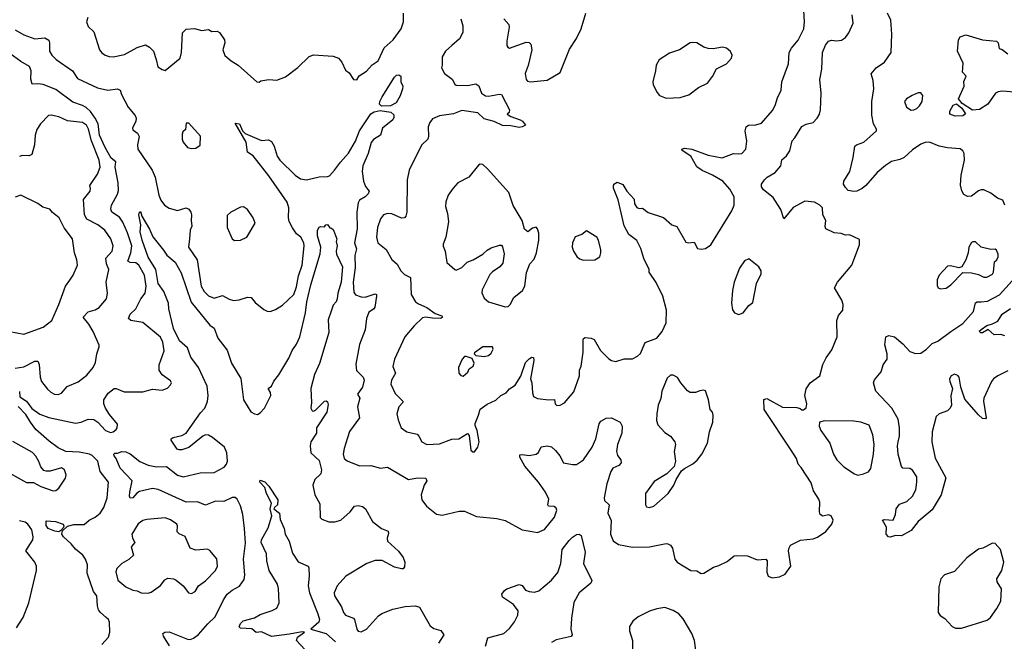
# Model space of a CAD drawing. Extents: x 1550320 to 1685906, y 509093 to 640511.
# Tile 78 of 256: x 1591316 to 1598350, y 547739 to 552179. Entities that reach past the tile are written whole.
import ezdxf

# ---------------------------------------------------------------- set-up
doc = ezdxf.new("R2010")
doc.units = 0

msp = doc.modelspace()

# ---------------------------------------------------------------- linework, layer by layer
at = {"layer": '0CON20XD'}
for points in [[(1594265, 550047.8), (1594215, 550055.4), (1594195, 550048.8), (1594135, 549991.4), (1594067.8, 549915), (1593994.4, 549755.6), (1593983, 549703), (1594001.9, 549655), (1593972, 549605), (1593967.9, 549575), (1593999.4, 549509.4), (1594054, 549455), (1594053.8, 549445), (1594024.4, 549415), (1594011.5, 549365), (1594020.2, 549320.2), (1594040.8, 549265), (1594082.5, 549235), (1594155, 549218.8), (1594168.8, 549205), (1594188.8, 549165), (1594225, 549145.8), (1594315, 549150), (1594403.9, 549183.9), (1594454.1, 549185.9), (1594515, 549222.5), (1594528.3, 549208.3), (1594540, 549105), (1594553.3, 549093.3), (1594565, 549092.5), (1594590, 549125), (1594600, 549165), (1594585.7, 549245), (1594569.5, 549279.5), (1594569.2, 549295), (1594594.3, 549355), (1594605, 549398), (1594655, 549434.2), (1594717.6, 549462.4), (1594753.8, 549495), (1594792, 549515), (1594816.3, 549543.7), (1594855, 549569.4), (1594895.9, 549634.1), (1594930.4, 549729.6), (1594955, 549758), (1594975, 549768.8), (1594986, 549766), (1594989.4, 549745), (1594965.4, 549615), (1594975.4, 549585), (1594979.5, 549515), (1594987, 549487), (1595014.4, 549474.4), (1595095, 549464), (1595136.2, 549466.2), (1595142.5, 549435), (1595153.9, 549423.9), (1595177.5, 549425), (1595207.9, 549442.1), (1595275, 549520), (1595315.4, 549634.6), (1595316.5, 549675), (1595327.5, 549705), (1595341.8, 549805), (1595340.8, 549889.2), (1595345, 549902.5), (1595355, 549910), (1595400, 549905), (1595420, 549895), (1595466.1, 549816.1), (1595525, 549756.2), (1595545, 549744), (1595575, 549738.8), (1595635, 549756), (1595695, 549758), (1595730, 549775), (1595751.2, 549795), (1595785.7, 549874.3), (1595867.5, 549905), (1595905, 549952.5), (1595933.8, 550015), (1595937.5, 550105), (1595910.8, 550205), (1595863.2, 550303.2), (1595813.8, 550375), (1595812.5, 550395), (1595774.1, 550474.1), (1595753.3, 550545), (1595725, 550602.5), (1595668.8, 550645), (1595635.7, 550705.7), (1595592.3, 550892.3), (1595557.5, 550975), (1595558.3, 550988.3), (1595560, 551005), (1595585, 551017.5), (1595625, 551002.5), (1595654.2, 550954.2), (1595706.1, 550896.1), (1595709.2, 550865), (1595725, 550838.8), (1595741.2, 550831.2), (1595765, 550833.8), (1595805, 550802.5), (1595916.1, 550766.1), (1595975, 550713.3), (1596011.2, 550701.2), (1596075, 550589.4), (1596094.6, 550584.6), (1596135, 550590), (1596157.5, 550545), (1596185, 550540), (1596215, 550544.2), (1596255, 550571.2), (1596403.3, 550815), (1596420.6, 550855), (1596420, 550915), (1596389.2, 550969.2), (1596339.4, 551025), (1596265, 551069.6), (1596191.5, 551101.5), (1596155, 551127.1), (1596111.1, 551205), (1596048.8, 551245), (1596047.5, 551255), (1596065, 551262), (1596117.5, 551255), (1596235, 551211.5), (1596335, 551191.9), (1596415, 551224.2), (1596455, 551220), (1596475, 551224.2), (1596505, 551253.8), (1596511.3, 551311.3), (1596499.2, 551385), (1596505.9, 551414.1), (1596523.9, 551426.1), (1596575, 551427.1), (1596615, 551439.2), (1596695, 551530), (1596714.5, 551565.5), (1596728.9, 551621.1), (1596756, 551675), (1596760.8, 551735), (1596807.8, 551865), (1596813.5, 551945), (1596829.5, 551975), (1596877.6, 552032.4), (1596918.9, 552115), (1596923.9, 552165), (1596917.8, 552245)], [(1597495, 551876.7), (1597541.2, 551945), (1597546.2, 552075), (1597540, 552175), (1597515.9, 552225.9)], [(1591803.3, 552195), (1591793.3, 552165), (1591805, 552130), (1591845, 552092.5), (1591887.1, 551965), (1591903.4, 551943.4), (1591926.6, 551926.6), (1591955, 551915.7), (1591985, 551912.9), (1592065, 551930), (1592155, 551980.8), (1592215, 552000), (1592245, 551983.3), (1592271.2, 551955), (1592292.5, 551895), (1592302.3, 551842.3), (1592335, 551823.3), (1592355, 551816.7), (1592464, 551905), (1592473.1, 551945), (1592480, 552085), (1592505, 552112), (1592565, 552115.7), (1592617.7, 552102.3), (1592665, 552108.8), (1592690, 552095), (1592726.1, 552096.1), (1592745, 552087.5), (1592780, 552035), (1592781.2, 552015), (1592767.5, 551965), (1592783.1, 551923.1), (1592826.7, 551885), (1592876.2, 551855), (1593010, 551735), (1593026.4, 551733.6), (1593038.3, 551741.7), (1593097, 551753), (1593153.2, 551746.8), (1593215, 551770.8), (1593302.8, 551837.2), (1593384.5, 551915.5), (1593415, 551927.5), (1593555, 551917.5), (1593593.3, 551905), (1593618.8, 551875), (1593645, 551817.5), (1593669.3, 551799.3), (1593701.7, 551751.7), (1593725, 551750), (1593740.7, 551779.3), (1593795, 551812.5), (1593833.6, 551856.4), (1593878, 551885), (1593921.3, 551978.7), (1593984.5, 552035.5), (1594041.1, 552115), (1594058.8, 552165), (1594059.1, 552225)], [(1594467.1, 552185), (1594481.4, 552135), (1594482.4, 552087.6), (1594457.3, 552042.8), (1594403.1, 551995), (1594357.8, 551955), (1594335.6, 551915), (1594335.6, 551855), (1594329.4, 551835), (1594350.8, 551795), (1594405, 551754.5), (1594425, 551718), (1594435, 551710.6), (1594515, 551708.5), (1594575, 551721.4), (1594597.6, 551707.6), (1594616.2, 551655), (1594645, 551634.2), (1594665, 551632), (1594745, 551647.5), (1594758.8, 551645), (1594815.8, 551535), (1594813.3, 551516.7), (1594800, 551505), (1594825, 551488.8), (1594892.5, 551465), (1594907.5, 551455), (1594930, 551425), (1594907, 551413), (1594885, 551410), (1594825, 551422), (1594765, 551423.1), (1594705, 551452), (1594635, 551470.6), (1594590, 551515), (1594475, 551530), (1594415, 551506.2), (1594315, 551491.9), (1594265, 551470), (1594245.7, 551445), (1594235.6, 551415), (1594237.7, 551347.7), (1594231.2, 551325), (1594190, 551285), (1594171.5, 551255), (1594099.4, 551105), (1594085.7, 551035), (1594082.5, 550805), (1594075, 550776.2), (1594065, 550764.2), (1594045, 550761.1), (1593975, 550791.9), (1593945, 550795.6), (1593915, 550785.8), (1593893.6, 550756.4), (1593872, 550695), (1593864.6, 550625), (1593875.5, 550585), (1593935, 550536.7), (1593975.5, 550465.5), (1594011.9, 550431.9), (1594038.1, 550385), (1594065, 550360), (1594108.3, 550338.3), (1594114.1, 550215.9), (1594144.2, 550165), (1594165, 550149.4), (1594225, 550122.9), (1594285, 550080), (1594333.3, 550065), (1594336.2, 550055), (1594325, 550044.3), (1594265, 550047.8)], [(1594774.1, 552184.1), (1594811.2, 552145), (1594813.8, 552125), (1594796.2, 552025), (1594796.7, 551995), (1594803.9, 551983.9), (1594815, 551976.7), (1594935, 552018.8), (1594955, 552016.7), (1594967.5, 552005), (1594974, 551965), (1594949.1, 551850.9), (1594927.5, 551795), (1594935, 551752.5), (1594945, 551740), (1594965, 551734.2)], [(1594964, 548526), (1595015, 548516), (1595065, 548538.6), (1595137.1, 548625), (1595154.6, 548675), (1595149.2, 548689.2), (1595135, 548701.1), (1595093.8, 548705), (1595090, 548715), (1595095.7, 548755), (1595072.5, 548805), (1595022.9, 548875), (1594925, 548991.2), (1594888.8, 549055), (1594890, 549070), (1594905, 549073.8), (1594955, 549067.5), (1595005, 549076), (1595022.3, 549087.7), (1595042.7, 549127.3), (1595085.8, 549135.8), (1595115, 549128.8), (1595145, 549101.2), (1595174, 549065), (1595202, 549015), (1595265, 549001.1), (1595295, 549001.9), (1595345, 549035.6), (1595405.3, 549125), (1595431.8, 549185), (1595456.4, 549293.6), (1595468.2, 549311.8), (1595505, 549333.8), (1595545, 549334.3), (1595605, 549303.8), (1595620, 549275), (1595618, 549225), (1595586.7, 549145), (1595579.1, 549095), (1595587.2, 549067.2), (1595612, 549035), (1595612.5, 549015), (1595596.2, 548995), (1595554.5, 548975.5), (1595538.9, 548951.1), (1595511.5, 548865), (1595492.9, 548762.9), (1595495, 548744), (1595527.1, 548715), (1595518.1, 548655), (1595541.7, 548601.7), (1595538, 548505), (1595557, 548457), (1595595, 548430), (1595695, 548411.9), (1595816.6, 548413.4), (1595935, 548438), (1595945.8, 548435.8), (1595965, 548426.2), (1595980, 548405), (1595995.8, 548325.8), (1596013.3, 548305), (1596110, 548245), (1596155, 548242.5), (1596183.6, 548223.6), (1596205, 548226.7), (1596272.1, 548267.9), (1596310.3, 548279.7), (1596371.2, 548308.8), (1596421.2, 548348.8), (1596435, 548353.3), (1596515, 548350), (1596585, 548320), (1596646.4, 548326.4), (1596656.7, 548315), (1596654, 548234), (1596664, 548204), (1596692, 548192), (1596745, 548200), (1596785, 548218.8), (1596826.2, 548275), (1596808, 548385), (1596812.3, 548407.7), (1596823.3, 548425), (1596895, 548460.8), (1596985, 548470), (1597016.8, 548483.2), (1597075, 548523.8), (1597119.2, 548575), (1597126.7, 548605), (1597112.9, 548635), (1597095, 548641.8), (1597055, 548632.9), (1597034.5, 548645), (1597029.1, 548665), (1597032.9, 548732.9), (1597025.4, 548755), (1596987.7, 548815), (1596971, 548871), (1596899.8, 548979.8), (1596876.7, 549005), (1596866.2, 549045), (1596828.6, 549105), (1596634.3, 549395), (1596633, 549467), (1596655, 549472.5), (1596765, 549412.5), (1596868.3, 549408.3), (1596892.5, 549402.5), (1596905, 549392.5), (1596916.7, 549393.3), (1596935, 549407.5), (1596940, 549435), (1596925.8, 549495), (1596935, 549542.5), (1596964.5, 549585.5), (1597033.6, 549636.4), (1597055, 549717.5), (1597078, 549765), (1597119.1, 549820.9), (1597157.5, 549915), (1597155, 550030), (1597165, 550067.5), (1597196.2, 550105), (1597200, 550145), (1597188.8, 550175), (1597136.7, 550265), (1597158.8, 550305), (1597260, 550425), (1597275.7, 550464.3), (1597315, 550570), (1597315, 550610), (1597245, 550643.3), (1597215, 550641.2), (1597185, 550651.2), (1597135, 550656.2), (1597076.1, 550686.1), (1597071.4, 550701.4), (1597075.7, 550745), (1597054.3, 550785), (1597050.8, 550835), (1597032.5, 550855), (1596995, 550875.5), (1596925, 550883.1), (1596841.5, 550838.5), (1596775, 550756.7), (1596752.8, 550822.8), (1596700.2, 550910.2), (1596630.6, 550965), (1596615.7, 550985), (1596615.8, 551005), (1596637.5, 551035), (1596656.4, 551053.6), (1596712.4, 551087.6), (1596754.3, 551135.7), (1596761.1, 551178.9), (1596795, 551206.7), (1596817.7, 551242.3), (1596833.8, 551315), (1596854, 551336), (1596905, 551416.7), (1596935, 551432), (1596985, 551446), (1597014.3, 551475), (1597031.1, 551505), (1597036.2, 551535), (1597041.1, 551655), (1597031.7, 551751.7), (1597046.9, 551825), (1597051.2, 551945), (1597073.2, 551996.8), (1597094.4, 552025.6), (1597115, 552034), (1597155, 552028.1), (1597187, 552033), (1597215, 552052.9), (1597240.6, 552085), (1597270.6, 552155), (1597264.2, 552215)], [(1594965, 551734.2), (1595085, 551748), (1595178.3, 551801.7), (1595245, 551967.5), (1595294.4, 552045.6), (1595326.6, 552113.4), (1595361.9, 552225)], [(1591285, 552105.8), (1591345, 552070), (1591425, 552043.3), (1591495, 552050), (1591523.6, 552033.6), (1591529.4, 552015), (1591530, 551955), (1591545, 551925.5), (1591576.5, 551895), (1591693.9, 551813.9), (1591729.7, 551759.7), (1591872.4, 551692.4), (1591945, 551676.9), (1592015, 551684.2), (1592035, 551676.7), (1592043.5, 551645), (1592090.5, 551555), (1592142.2, 551495), (1592148.6, 551475), (1592145.8, 551455), (1592122, 551405), (1592125, 551392.5), (1592158.8, 551368.8), (1592170, 551345), (1592157.8, 551285), (1592161.1, 551255), (1592263.8, 551105), (1592283.6, 551055), (1592310.4, 550925), (1592325, 550890), (1592351.1, 550855), (1592385, 550833.5), (1592445, 550815.7), (1592505, 550835.7), (1592525, 550825.8), (1592538.6, 550805), (1592544.4, 550785), (1592541.5, 550745), (1592547.1, 550705), (1592533.5, 550675), (1592529.1, 550615), (1592523.3, 550555), (1592583.5, 550465), (1592612.7, 550275), (1592635, 550237.5), (1592665, 550207.5), (1592705, 550190.9), (1592765, 550210), (1592812, 550182), (1592845, 550174.5), (1592885, 550178.5), (1592945, 550197.5), (1592970, 550195), (1592998.8, 550158.8), (1593059.5, 550109.5), (1593085, 550096.2), (1593105, 550094), (1593145, 550108), (1593195, 550140.8), (1593275, 550216), (1593295, 550271.2), (1593309.3, 550350.7), (1593335.2, 550424.8), (1593349.2, 550565), (1593345.5, 550585), (1593325.6, 550625), (1593295, 550650.8), (1593265, 550692.5), (1593242, 550738), (1593235.7, 550765), (1593238.9, 550835), (1593226.2, 550875), (1593095.3, 551065), (1592985, 551206.7), (1592942.8, 551232.8), (1592934.7, 551305), (1592855, 551440), (1592886.7, 551435), (1592908, 551385), (1592927.3, 551367.3), (1593045, 551317.1), (1593095, 551320.8), (1593115, 551309.2), (1593134.5, 551275), (1593156.8, 551205), (1593175.4, 551175), (1593285, 551069.5), (1593323.3, 551043.3), (1593365, 551036.5), (1593455, 551055.7), (1593515, 551060), (1593530, 551065), (1593566.2, 551103.8), (1593607.6, 551162.4), (1593665.3, 551225), (1593715, 551311.1), (1593744.4, 551385.6), (1593824.4, 551505.6), (1593848.2, 551521.8), (1593891.4, 551531.4), (1593968.1, 551518.1), (1593988.9, 551498.9), (1593989.8, 551480.2), (1593983.1, 551465), (1593907.8, 551405), (1593894, 551355), (1593845, 551323.5), (1593827.3, 551302.7), (1593805.6, 551224.4), (1593767.7, 551135), (1593762.3, 551095), (1593772.3, 551025), (1593787.6, 550987.6), (1593813.8, 550955), (1593805.8, 550935), (1593785, 550914.4), (1593745, 550890), (1593735, 550871.2), (1593724.7, 550805), (1593726.6, 550685), (1593717.3, 550635), (1593709.2, 550585), (1593722.1, 550542.1), (1593711.8, 550495), (1593712.8, 550407.2), (1593699.7, 550305), (1593703.7, 550233.7), (1593715, 550213.8), (1593755, 550200.5), (1593785, 550198.1), (1593855, 550220.9), (1593865, 550216), (1593865.4, 550205.4), (1593854.5, 550125), (1593845, 550110.5), (1593810.5, 550089.5), (1593794.6, 550045.4), (1593784.6, 549965), (1593745, 549858), (1593718.5, 549718.5), (1593722.4, 549672.4), (1593770.6, 549625), (1593778.1, 549605), (1593764.4, 549555), (1593730.8, 549505), (1593745.6, 549475), (1593728.9, 549415), (1593743.5, 549335), (1593672.2, 549237.8), (1593657.3, 549192.7), (1593633.9, 549116.1), (1593627.8, 549075), (1593634.3, 549045), (1593655, 549029.2), (1593745, 548992.5), (1593825, 548995.7), (1593895, 548975.8), (1593945, 548982), (1594095, 548896), (1594157.5, 548907.5), (1594216.7, 548905), (1594224, 548885), (1594205.8, 548854.2), (1594184.4, 548785), (1594188.7, 548748.7), (1594222.9, 548705), (1594295, 548648.5), (1594335, 548641.2), (1594455, 548669.6), (1594495, 548668.6), (1594580.9, 548630.9), (1594725.6, 548615.6), (1594785, 548602), (1594905, 548536.2), (1594964, 548526)], [(1595935, 551618.2), (1596035, 551622.5), (1596096.8, 551643.2), (1596165, 551694), (1596230, 551725), (1596266.1, 551773.9), (1596295, 551827.5), (1596365, 551863.3), (1596402.5, 551905), (1596406.7, 551925), (1596395, 551952.5), (1596365, 551976.2), (1596336.4, 551983.6), (1596269.5, 551970.5), (1596235, 551972.5), (1596205, 551982.5), (1596155, 552012.9), (1596125, 552016.9), (1596105, 552012.9), (1596030, 551965), (1595958.8, 551941.2), (1595885, 551892), (1595862.5, 551855), (1595859.4, 551815), (1595840, 551735), (1595841.9, 551715), (1595869.7, 551659.7), (1595888.3, 551638.3), (1595935, 551618.2)], [(1598485, 551655.8), (1598335, 551668.7), (1598306, 551664), (1598286.8, 551653.2), (1598232.5, 551575), (1598172.5, 551537.5), (1598123.7, 551533.7), (1598050.2, 551580.2), (1598021.9, 551615), (1598063.8, 551705), (1598061.2, 551738.8), (1598077.5, 551775), (1598051.2, 551805), (1598057.6, 551867.6), (1598015.7, 551955), (1598024, 552036), (1598035, 552056.7), (1598075, 552070), (1598195, 552035.7), (1598295, 552026.7), (1598306.7, 552015), (1598314.3, 551974.3), (1598335.7, 551965.7), (1598375.5, 551935.5)], [(1591315.8, 549524.2), (1591317.5, 549485), (1591365, 549454.2), (1591402.4, 549402.4), (1591460.5, 549360.5), (1591525, 549337.1), (1591715, 549296.5), (1591755, 549303.5), (1591805, 549326.2), (1591845, 549323.3), (1591875, 549303.3), (1591930, 549245), (1591965, 549231.4), (1591985, 549236), (1592005, 549251.2), (1592014, 549265), (1592015, 549290), (1591958.3, 549358.3), (1591930, 549405), (1591917.5, 549435), (1591917.5, 549465), (1591948.3, 549511.7), (1591992.5, 549545), (1592005.8, 549545.8), (1592062, 549522), (1592195, 549521.2), (1592265, 549540), (1592335, 549533.8), (1592373, 549547), (1592395, 549570), (1592400, 549585), (1592395, 549600), (1592335, 549643.3), (1592312, 549675), (1592312.5, 549715), (1592347.5, 549815), (1592339.4, 549875), (1592321.7, 549911.7), (1592196.1, 550016.1), (1592109.6, 550029.6), (1592093.1, 550045), (1592104.6, 550075), (1592145.9, 550114.1), (1592182.7, 550185), (1592211.9, 550225), (1592220.8, 550275), (1592207.5, 550355), (1592166.7, 550425), (1592145, 550441.6), (1592105, 550446), (1592088.5, 550455), (1592110.4, 550515), (1592117.6, 550565), (1592086.7, 550656.7), (1592053, 550733), (1592028.7, 550768.7), (1591975.6, 550805), (1591966.5, 550825), (1591971.2, 550855), (1592015, 550933.3), (1592021.6, 550958.4), (1592020.3, 551015), (1591998.5, 551125), (1592004.4, 551165), (1591970.4, 551190.4), (1591926.6, 551266.6), (1591887.3, 551355), (1591876.3, 551436.3), (1591856.4, 551476.4), (1591823.3, 551523.3), (1591791.2, 551551.2), (1591765, 551566.9), (1591695, 551590.8), (1591575, 551679.7), (1591483.7, 551716.3), (1591445, 551721.2), (1591405, 551717.5), (1591395.5, 551755.5), (1591399.6, 551815), (1591385.4, 551845), (1591325, 551880.3), (1591245, 551938.6)], [(1598354, 550855), (1598340, 550890), (1598302.5, 550905), (1598255, 550941.2), (1598205, 550963.8), (1598185, 550963.8), (1598165, 550956.2), (1598115, 550917.5), (1598087.3, 550917.3), (1598061.4, 550931.4), (1598046.7, 550956.7), (1598036.6, 550996.6), (1598041.1, 551068.9), (1598065.5, 551175), (1598062.4, 551222.4), (1598055, 551243.3), (1598035, 551257.5), (1597945, 551263.5), (1597884.2, 551275.8), (1597815, 551304.6), (1597785, 551302), (1597755, 551290.5), (1597695, 551249.4), (1597635, 551195.5), (1597605, 551180.8), (1597545, 551165.5), (1597501.3, 551138.7), (1597441.4, 551088.6), (1597362.1, 550995), (1597335, 550974.6), (1597296.7, 550955), (1597275, 550952), (1597235, 550958.8), (1597215, 550980), (1597202, 551005), (1597204, 551025), (1597245.8, 551094.2), (1597270.6, 551195), (1597282, 551275), (1597294.4, 551285.6), (1597346.8, 551303.2), (1597437.5, 551385), (1597437, 551397), (1597416.7, 551435), (1597403.6, 551496.4), (1597403.9, 551593.9), (1597419.2, 551685), (1597414.4, 551745), (1597398.3, 551791.7), (1597435.8, 551834.2), (1597495, 551876.7)], [(1593902, 551562), (1593886.4, 551575), (1593888.9, 551595), (1593905, 551628.9), (1593995, 551768), (1594008.1, 551781.9), (1594025, 551786), (1594038.8, 551775), (1594040, 551735), (1594053.8, 551705), (1594052, 551685), (1594034, 551635), (1594007.1, 551585), (1593965, 551563.6), (1593902, 551562)], [(1597684.1, 551534.1), (1597705, 551534.2), (1597725, 551544.2), (1597745, 551564.2), (1597764.2, 551595), (1597768.3, 551638.3), (1597755, 551657.5), (1597735, 551656.7), (1597692.3, 551637.7), (1597652.5, 551615), (1597637.5, 551595), (1597652.5, 551555), (1597684.1, 551534.1)], [(1597999.3, 551489.3), (1597960, 551505), (1597960, 551525), (1597985, 551568), (1598008.3, 551578.3), (1598047.6, 551547.6), (1598073.3, 551506.7), (1598055, 551492.5), (1597999.3, 551489.3)], [(1591285, 549690.5), (1591345, 549699.4), (1591425, 549740.8), (1591445, 549740), (1591456.3, 549716.3), (1591462.5, 549625), (1591472.9, 549595), (1591515, 549541.2), (1591539.7, 549519.7), (1591564.2, 549504.2), (1591591.7, 549501.7), (1591615, 549511.2), (1591655, 549560), (1591733.3, 549593.3), (1591795, 549640), (1591841.1, 549695), (1591858.3, 549731.7), (1591866.8, 549793.2), (1591885, 549842.5), (1591884.3, 549855), (1591842, 549952), (1591810.6, 550005), (1591770, 550055), (1591806.7, 550093.3), (1591855, 550107.8), (1591885, 550124.4), (1591935.7, 550185), (1591942.9, 550225), (1591934.3, 550305), (1591953.8, 550395), (1591935.5, 550435.5), (1591931.4, 550475), (1591977.3, 550525), (1591983.8, 550565), (1591967.3, 550615), (1591925.2, 550675.2), (1591875.6, 550715), (1591795.5, 550755), (1591779.3, 550785), (1591771.8, 550895), (1591818.9, 550955), (1591822.5, 550972.5), (1591816.9, 550995), (1591873, 551075), (1591890.5, 551125), (1591883.3, 551175), (1591829.1, 551315), (1591808, 551398), (1591793.1, 551425), (1591765, 551444.4), (1591657.7, 551457.7), (1591595, 551484.4), (1591542.5, 551497.5), (1591521.2, 551495), (1591464, 551435), (1591438, 551395), (1591426, 551355), (1591421.4, 551285), (1591404.2, 551215.8), (1591385, 551206), (1591335, 551210), (1591315, 551201.4)], [(1592545, 551260), (1592575, 551262.5), (1592605.9, 551284.1), (1592607, 551347), (1592525, 551440), (1592505, 551440), (1592500, 551395), (1592483, 551377), (1592478.3, 551361.7), (1592477.5, 551325), (1592483.3, 551305), (1592515, 551266.7), (1592545, 551260)], [(1594785, 550127.5), (1594805, 550130), (1594820, 550145), (1594846.1, 550193.9), (1594908, 550245), (1594925.8, 550275), (1594936.1, 550373.9), (1594961.2, 550435), (1594991.2, 550468.8), (1595009.2, 550515), (1595026, 550605), (1595026, 550655), (1595015.9, 550685.9), (1595005, 550697.5), (1594979.3, 550690.7), (1594946.4, 550663.6), (1594922.7, 550682.7), (1594906.7, 550745), (1594840.9, 550850.9), (1594810, 550945), (1594658.8, 551115), (1594625, 551144), (1594605, 551146.2), (1594595, 551140), (1594525.6, 551054.4), (1594447.3, 551012.7), (1594412, 550975), (1594378, 550925), (1594360.7, 550879.3), (1594357.5, 550845), (1594373.3, 550795), (1594378.8, 550735), (1594360.8, 550625), (1594340.8, 550575), (1594341.5, 550561.5), (1594356.6, 550526.6), (1594368.8, 550445), (1594424.2, 550394.2), (1594435, 550391.2), (1594475, 550408), (1594513.4, 550446.6), (1594555, 550463.1), (1594626.2, 550503.8), (1594655, 550532.5), (1594685, 550550.8), (1594745, 550568.8), (1594757.5, 550567.5), (1594765.8, 550555.8), (1594777.3, 550507.3), (1594768.8, 550441.2), (1594747, 550413), (1594695, 550378.8), (1594675, 550358), (1594621.3, 550248.7), (1594618.3, 550228.3), (1594635, 550190), (1594664.4, 550164.4), (1594785, 550127.5)], [(1591245, 549951.1), (1591345, 549932.2), (1591485, 549983.3), (1591545, 550030.8), (1591596.5, 550145), (1591644.4, 550275), (1591675, 550319.2), (1591698.9, 550355), (1591729.2, 550425), (1591725.8, 550465), (1591707.1, 550515), (1591694.5, 550614.5), (1591635, 550692.5), (1591599.2, 550765), (1591550.9, 550800.9), (1591531.2, 550825), (1591480.9, 550840.9), (1591445.5, 550865.5), (1591325, 550926.9), (1591285, 550911.9)], [(1592851.7, 550601.7), (1592895, 550604), (1592938, 550625), (1592999.2, 550725), (1592984.6, 550764.6), (1592945, 550823.3), (1592915, 550842), (1592895, 550840), (1592824.6, 550805.4), (1592799.5, 550780.5), (1592798.6, 550695), (1592834.1, 550614.1), (1592851.7, 550601.7)], [(1592387, 547707), (1592343.1, 547775), (1592338.8, 547795), (1592352.5, 547805), (1592385, 547806), (1592515, 547754.5), (1592535, 547751.5), (1592558.8, 547761.2), (1592595, 547788.6), (1592660, 547865), (1592712.5, 547915), (1592771.5, 548035), (1592799.4, 548075), (1592835, 548104.4), (1592887.4, 548132.6), (1592920, 548180), (1592925.6, 548214.4), (1592914.4, 548325), (1592929, 548441), (1592921.4, 548545), (1592910.2, 548645), (1592895, 548706), (1592871.1, 548755), (1592856.6, 548766.6), (1592835, 548765.3), (1592775, 548738.9), (1592715, 548739.5), (1592645, 548711.1), (1592586.1, 548736.1), (1592505, 548733.3), (1592305, 548824.2), (1592265, 548831.8), (1592171.9, 548808.1), (1592152.6, 548797.4), (1592125.7, 548765), (1592105, 548761.2), (1592100, 548775), (1592102.5, 548805), (1592120.8, 548885), (1592033.8, 548975), (1592005.6, 549045.6), (1591991.4, 549065), (1591988, 549075), (1591995, 549083.8), (1592016.4, 549083.6), (1592045, 549095.6), (1592075, 549091.9), (1592105, 549077.5), (1592175, 549023.8), (1592235, 548997.3), (1592295, 548984.4), (1592365, 548988), (1592444.2, 548925), (1592485, 548914.3), (1592605, 548942.8), (1592704.6, 548944.6), (1592777.3, 548982.7), (1592795, 549004.3), (1592801.1, 549025), (1592795.9, 549085), (1592780.5, 549125), (1592695, 549195.4), (1592665, 549212.1), (1592645, 549213.5), (1592625, 549205.5), (1592525, 549124.4), (1592475, 549106.9), (1592455, 549105.8), (1592442.1, 549112.1), (1592397.5, 549175), (1592397.5, 549185), (1592412.5, 549195), (1592475, 549210), (1592505, 549226), (1592608.1, 549371.9), (1592640, 549405), (1592657.2, 549452.8), (1592662.3, 549495), (1592655, 549562.5), (1592594.2, 549695), (1592539.2, 549769.2), (1592514.3, 549835), (1592459, 549885), (1592414.3, 549974.3), (1592381.2, 550115), (1592380, 550155), (1592347.1, 550237.1), (1592305, 550295.8), (1592288.8, 550395), (1592235, 550482.5), (1592190.8, 550605), (1592177.9, 550665), (1592181.1, 550715), (1592167.5, 550785), (1592171.9, 550805), (1592180, 550810), (1592190, 550775), (1592245, 550682.5), (1592267.1, 550627.1), (1592345, 550534), (1592367.9, 550497.9), (1592427.5, 550447.5), (1592469.9, 550369.9), (1592540.7, 550160.7), (1592675, 549997.3), (1592705.7, 549975), (1592730.8, 549905), (1592798.7, 549818.7), (1592830, 549725), (1592897, 549617), (1592914.7, 549465), (1592968.2, 549378.2), (1592995, 549362.9), (1593015, 549360), (1593035, 549370.5), (1593065, 549404.5), (1593110, 549495), (1593107.4, 549517.4), (1593092.5, 549545), (1593115, 549560.8), (1593132.7, 549597.3), (1593167.6, 549642.4), (1593238.6, 549761.4), (1593264, 549816), (1593295, 549860.4), (1593318.9, 549915), (1593358.9, 550085), (1593368.3, 550165), (1593395.7, 550284.3), (1593463.5, 550506.5), (1593467.8, 550555), (1593444.3, 550635.7), (1593444.2, 550675), (1593455, 550696.2), (1593465, 550702.5), (1593495, 550700), (1593502.5, 550715), (1593515, 550716.7), (1593531.7, 550691.7), (1593545, 550690), (1593555, 550680), (1593582, 550615), (1593577.5, 550595), (1593585.5, 550565), (1593577.3, 550525), (1593579.6, 550505), (1593621.9, 550415), (1593613.2, 550305), (1593589.5, 550225), (1593584.2, 550185.8), (1593576.2, 550165), (1593555, 550140), (1593542.1, 550097.9), (1593519.5, 550035), (1593526.1, 549943.9), (1593457.4, 549722.6), (1593421.7, 549645), (1593396.2, 549545), (1593400.9, 549445), (1593395.7, 549405), (1593405, 549386.2), (1593415, 549382.9), (1593429.8, 549390.2), (1593495, 549453.8), (1593505, 549456.7), (1593515, 549450), (1593521.2, 549431.2), (1593510.4, 549375), (1593436.2, 549265), (1593436, 549225), (1593397.5, 549165), (1593390.8, 549135), (1593397.1, 549085), (1593455, 549030.8), (1593472.9, 548965), (1593467.1, 548935), (1593424.6, 548895.4), (1593410, 548855), (1593425.7, 548785), (1593460.5, 548720.5), (1593464, 548624), (1593475, 548611.2), (1593525, 548592.5), (1593567, 548593), (1593611.2, 548605), (1593676.3, 548663.7), (1593707.5, 548705), (1593735, 548710), (1593765, 548702), (1593786.2, 548685), (1593835.7, 548595), (1593902, 548545), (1593948, 548525), (1593951.7, 548508.3), (1593942, 548475), (1593944, 548455), (1594022.3, 548382.3), (1594057, 548337), (1594068.8, 548305), (1594065, 548270), (1594055, 548257.5), (1594045, 548256.7), (1593995, 548269.2), (1593905, 548315.5), (1593855, 548317.1), (1593797.5, 548295), (1593645.7, 548205), (1593584, 548135), (1593562.5, 548085), (1593565.8, 548065), (1593615.6, 547985), (1593630.4, 547945), (1593645, 547927.1), (1593702, 547905), (1593709.2, 547895), (1593725.7, 547825), (1593735, 547812.5), (1593755, 547807.1), (1593793.7, 547826.3), (1593879.4, 547920.6), (1593903, 547937), (1593982.2, 547967.8), (1594071.1, 547988.9), (1594145, 547993.8), (1594173.3, 547983.3), (1594248.9, 547848.9), (1594275, 547830.8), (1594325.8, 547815.8), (1594346.2, 547785), (1594308, 547725)], [(1595345, 550460.8), (1595425, 550463.8), (1595460, 550485), (1595469.2, 550515), (1595469.2, 550535), (1595450.6, 550605), (1595438.6, 550625), (1595365, 550670), (1595332.5, 550645), (1595285, 550628.8), (1595266, 550585), (1595262.5, 550555), (1595272, 550525), (1595297, 550487), (1595315, 550470.8), (1595345, 550460.8)], [(1597895, 550256.7), (1597935, 550262.5), (1597968.8, 550285), (1598055, 550372.5), (1598115, 550370), (1598165, 550360), (1598205, 550339.2), (1598225, 550340.6), (1598265, 550360.8), (1598272.9, 550375), (1598280, 550450), (1598296.7, 550465), (1598306, 550485), (1598305.7, 550505), (1598295, 550533.3), (1598285, 550540), (1598255, 550537.5), (1598185, 550553.3), (1598145, 550593.3), (1598125, 550593.3), (1598115, 550586.7), (1598096.2, 550555), (1598092.5, 550515), (1598076.2, 550465), (1598046.7, 550413.3), (1598025, 550406.7), (1597965, 550420), (1597945, 550418), (1597886, 550355), (1597871.7, 550321.7), (1597871.2, 550281.2), (1597877.5, 550265), (1597895, 550256.7)], [(1596455, 550073.8), (1596485, 550086.2), (1596525, 550136.7), (1596555, 550160), (1596580.8, 550295), (1596614, 550365), (1596614.2, 550385), (1596595.7, 550415), (1596525, 550470), (1596495, 550457.5), (1596458.9, 550405), (1596421.1, 550305), (1596408.9, 550245), (1596400.8, 550155), (1596407.7, 550107.7), (1596422.5, 550085), (1596455, 550073.8)], [(1598375, 549671.9), (1598304, 549636), (1598274.2, 549615), (1598258.1, 549595), (1598204.2, 549475), (1598201.9, 549455), (1598220, 549335), (1598215, 549327.5), (1598195, 549331.2), (1598165, 549356), (1598067.9, 549467.9), (1598040, 549555), (1598028.8, 549625), (1598018.8, 549638.8), (1597995, 549648), (1597971.2, 549635), (1597958, 549615), (1597960, 549595), (1597981.2, 549545), (1597968.3, 549491.7), (1597973.8, 549425), (1597964, 549405), (1597943.8, 549385), (1597885, 549364), (1597864.2, 549345), (1597835.4, 549234.6), (1597833.4, 549163.4), (1597857.3, 549047.3), (1597933, 548907), (1597900, 548785), (1597835, 548677.5), (1597736, 548595), (1597685, 548530), (1597615, 548493.3), (1597574.1, 548495.9), (1597535, 548483.3), (1597522.5, 548485), (1597506.7, 548505), (1597508.8, 548555), (1597480, 548605), (1597495, 548610), (1597557.5, 548605), (1597572.5, 548645), (1597576.7, 548685), (1597601.7, 548718.3), (1597655, 548737.5), (1597694, 548776), (1597717.7, 548822.3), (1597726.2, 548875), (1597724.5, 548915), (1597695, 548960.8), (1597675, 548972.5), (1597625.9, 548975.9), (1597617, 548987), (1597593.1, 549075), (1597587.3, 549135), (1597592.5, 549165), (1597600.8, 549205), (1597601.6, 549265), (1597591.3, 549325), (1597546.7, 549405), (1597432, 549525), (1597416.7, 549585), (1597422.7, 549607.3), (1597470.8, 549665), (1597484.3, 549715), (1597513.1, 549755), (1597513.2, 549793.2), (1597497.3, 549857.3), (1597504.2, 549915), (1597525, 549924.2), (1597566.7, 549915), (1597624.3, 549865), (1597675, 549808.1), (1597715, 549795.6), (1597755, 549798.1), (1597795, 549825.6), (1597834.7, 549865.3), (1597875, 549883.8), (1597967.2, 549952.8), (1598055, 550008.9), (1598131.1, 550095), (1598145, 550155.7), (1598156, 550164), (1598185.3, 550164.7), (1598230.8, 550169.2), (1598315, 550213.4), (1598406.5, 550315)], [(1598355, 549922), (1598325, 549930), (1598278.3, 549928.3), (1598235, 549966.7), (1598195, 549942.5), (1598183, 549943), (1598170, 549955), (1598184.1, 549965.9), (1598224.4, 549995.6), (1598265, 550005.7), (1598303.3, 550025), (1598334.4, 550075), (1598395, 550116.7)], [(1594635, 549773.8), (1594665, 549780), (1594685, 549796.7), (1594700, 549825), (1594693, 549843), (1594625, 549842.5), (1594565, 549800), (1594562.5, 549792.5), (1594575, 549780), (1594635, 549773.8)], [(1594485, 549632.5), (1594517.3, 549662.7), (1594527.5, 549685), (1594556.7, 549705), (1594562.5, 549725), (1594548.3, 549758.3), (1594505, 549773.3), (1594495, 549773.3), (1594476.7, 549755), (1594451.2, 549695), (1594453.9, 549653.9), (1594467, 549637), (1594485, 549632.5)], [(1595815, 548694.4), (1595845.8, 548705), (1595949.2, 548795), (1595990, 548855), (1596006.7, 548895), (1596044.2, 548955.8), (1596065, 548973.8), (1596125, 549006.7), (1596155.9, 549034.1), (1596188.8, 549075), (1596230, 549155), (1596243.3, 549235), (1596267.1, 549305), (1596270, 549355), (1596265.7, 549375), (1596250, 549395), (1596236.9, 549465), (1596215, 549527.5), (1596205, 549532.5), (1596175, 549528.8), (1596145, 549516.2), (1596105, 549516.7), (1596088.3, 549528.3), (1596040, 549585), (1596015, 549622.5), (1595985, 549641.2), (1595965, 549640), (1595941.1, 549618.9), (1595904, 549525), (1595896.1, 549473.9), (1595878, 549425), (1595867.1, 549365), (1595865.8, 549315.8), (1595876.2, 549285), (1595925, 549231.2), (1595965, 549203.8), (1595997.5, 549165), (1596000.6, 549145), (1595991.4, 549095), (1596000.8, 549025), (1595992.7, 548987.3), (1595938.8, 548935), (1595848.8, 548881.2), (1595788, 548795), (1595787.1, 548715), (1595795, 548700.8), (1595815, 548694.4)], [(1591904.2, 547715.8), (1591950.7, 547769.3), (1591961.2, 547805), (1591959.2, 547875), (1591950, 547895), (1591935, 547909.2), (1591893.3, 547945), (1591880, 547965), (1591871.7, 547991.7), (1591866.7, 548065), (1591843.3, 548095), (1591799.2, 548225), (1591800.8, 548285), (1591787.5, 548325), (1591768, 548355), (1591715, 548397.1), (1591684.4, 548435), (1591628.9, 548485), (1591616.7, 548505), (1591621.7, 548528.3), (1591658.2, 548561.8), (1591702.6, 548572.6), (1591776.3, 548573.7), (1591812.9, 548605), (1591855, 548626.7), (1591891.1, 548655), (1591918.2, 548695), (1591941.5, 548765), (1591950, 548875), (1591892, 548952), (1591874.6, 549025), (1591835, 549066.1), (1591815, 549076.6), (1591741.3, 549091.3), (1591645, 549095.6), (1591591.3, 549121.3), (1591527.9, 549167.9), (1591432.6, 549252.6), (1591393.5, 549303.4), (1591360.1, 549360.1), (1591306.3, 549416.3)], [(1597305, 548925.6), (1597345, 548934.4), (1597379.8, 548950.2), (1597397.6, 548972.4), (1597415.5, 549075), (1597419.6, 549145), (1597411.8, 549215), (1597385, 549282), (1597325, 549305.5), (1597275, 549311.4), (1597066.1, 549313.9), (1597030, 549305), (1597026.7, 549275), (1597040, 549245), (1597104.5, 549154.5), (1597131.1, 549075), (1597154.4, 549035), (1597204.3, 548985), (1597280, 548935), (1597305, 548925.6)], [(1591225, 548950.9), (1591365, 548874.3), (1591415, 548873.3), (1591466.7, 548845), (1591555, 548812.9), (1591575, 548816.7), (1591595.8, 548834.2), (1591643.8, 548905), (1591648.8, 548928.8), (1591636, 548965), (1591615, 548978.8), (1591535, 548953.8), (1591505, 548953.3), (1591489.3, 548959.3), (1591466.7, 548985), (1591453.9, 549023.9), (1591432.3, 549062.3), (1591407.3, 549087.3), (1591267.3, 549167.3)], [(1593385, 547646.7), (1593293.8, 547745), (1593301.7, 547768.3), (1593350, 547805), (1593335, 547807.5), (1593245, 547789.6), (1593114.5, 547774.5), (1593045, 547806.7), (1593005, 547803.3), (1592975, 547828), (1592895, 547832), (1592883.6, 547843.6), (1592892.7, 547867.3), (1592912.5, 547885), (1592995, 547906), (1593035, 547930), (1593121.1, 547958.9), (1593153, 547977), (1593169.1, 548015), (1593164.6, 548115.4), (1593158.3, 548148.3), (1593098.8, 548245), (1593081.2, 548315), (1593079.5, 548365), (1593041.1, 548445), (1593045, 548463.8), (1593090.9, 548549.1), (1593118.8, 548635), (1593105.5, 548684.5), (1593115.5, 548725), (1593078.9, 548795), (1593067.9, 548837.9), (1593032.9, 548875), (1593035, 548890), (1593067.5, 548877.5), (1593097.2, 548847.2), (1593160, 548750), (1593157.8, 548715), (1593136, 548695), (1593133.1, 548685), (1593171.4, 548655), (1593178.3, 548608.3), (1593205.6, 548545), (1593212.5, 548505), (1593240.6, 548455), (1593265, 548368.8), (1593305, 548306), (1593376.7, 548275), (1593383, 548263), (1593385.4, 548204.6), (1593376.9, 548135), (1593385.9, 548085.9), (1593447.5, 547935), (1593457.3, 547895), (1593454.5, 547875), (1593395.8, 547825), (1593505, 547794), (1593571.5, 547735)], [(1591294.3, 547835.7), (1591340.3, 547909.7), (1591382.9, 548015), (1591436.7, 548245), (1591435.6, 548275), (1591425.6, 548305), (1591359.4, 548385), (1591409.5, 548465), (1591412.5, 548485), (1591403.8, 548535), (1591375, 548576.1), (1591355, 548589.3), (1591315, 548600.9)], [(1591595, 548521.4), (1591566.7, 548525), (1591520, 548545), (1591505, 548567.5), (1591505, 548600), (1591572.5, 548595), (1591626, 548575), (1591631.2, 548565), (1591628.3, 548551.7), (1591610.5, 548529.5), (1591595, 548521.4)], [(1592545, 548081.2), (1592570, 548095), (1592593.3, 548135), (1592645, 548172), (1592714.2, 548245), (1592728.6, 548275), (1592725, 548327.5), (1592675, 548386.7), (1592657.7, 548397.7), (1592575, 548390), (1592534.5, 548404.5), (1592498.3, 548488.3), (1592455, 548508), (1592441.4, 548521.4), (1592444.3, 548564.3), (1592438, 548575), (1592395, 548607.5), (1592355, 548620), (1592225, 548608.8), (1592195, 548601.2), (1592161.7, 548578.3), (1592117.5, 548505), (1592121.9, 548475), (1592140, 548445), (1592113.8, 548415), (1592130, 548355), (1592095.5, 548324.5), (1592045, 548296), (1592011.2, 548258.8), (1592003.3, 548235), (1592016.7, 548175), (1592075, 548128.8), (1592125, 548104.2), (1592155, 548099.2), (1592185, 548084.3), (1592235, 548082), (1592255, 548090.8), (1592322, 548138), (1592352.4, 548177.6), (1592375, 548190.8), (1592415, 548186), (1592435, 548176), (1592483.8, 548135), (1592522.5, 548085), (1592545, 548081.2)], [(1594644.2, 547705), (1594661.2, 547765), (1594775, 547794.3), (1594815, 547831.4), (1594851.7, 547878.3), (1594875.5, 547925), (1594876.7, 547956.7), (1594845, 548002.5), (1594766.2, 548055), (1594761.2, 548075), (1594778.8, 548101.2), (1594797.5, 548115), (1594885, 548144), (1594905, 548136.7), (1594930, 548105), (1594955, 548095.8), (1594995, 548089.2), (1595025, 548099.2), (1595115, 548176.7), (1595160.1, 548229.9), (1595182.7, 548295), (1595192.4, 548395), (1595241.3, 548458.7), (1595265, 548483.9), (1595295, 548501.8), (1595314.4, 548504.4), (1595326.9, 548495), (1595356.2, 548375), (1595343.1, 548295), (1595404.1, 548174.1), (1595395.7, 548155), (1595314.4, 548085), (1595276.1, 548016.1), (1595257.5, 547905), (1595254.2, 547825), (1595263.8, 547785), (1595255.5, 547774.5), (1595150, 547750), (1595115, 547730.8)], [(1598002.3, 547832.3), (1598045, 547832.5), (1598228.9, 547891.1), (1598250.5, 547909.5), (1598296.9, 547973.1), (1598326.2, 548025), (1598331.4, 548115), (1598300, 548165), (1598297.1, 548185), (1598333.1, 548245), (1598346, 548305), (1598323.8, 548395), (1598285, 548436.7), (1598265, 548440), (1598195.8, 548404.2), (1598165, 548397.5), (1598083.8, 548336.2), (1597995, 548238.8), (1597922.5, 548215), (1597895.7, 548184.3), (1597882.1, 548127.9), (1597878, 547945), (1597893, 547923), (1597925, 547903.3), (1597977.5, 547845), (1598002.3, 547832.3)], [(1596146.7, 547675), (1596137.8, 547745), (1596118.6, 547795), (1596055, 547900), (1596026.2, 547935), (1595985, 547960), (1595925, 547981.2), (1595867.7, 547972.3), (1595816.1, 547953.9), (1595735, 547913.3), (1595696.4, 547883.6), (1595673.3, 547845), (1595673.8, 547815), (1595694.2, 547745), (1595691.4, 547611.4)]]:
    msp.add_lwpolyline(points, dxfattribs=at)

doc.saveas('drawing.dxf')
